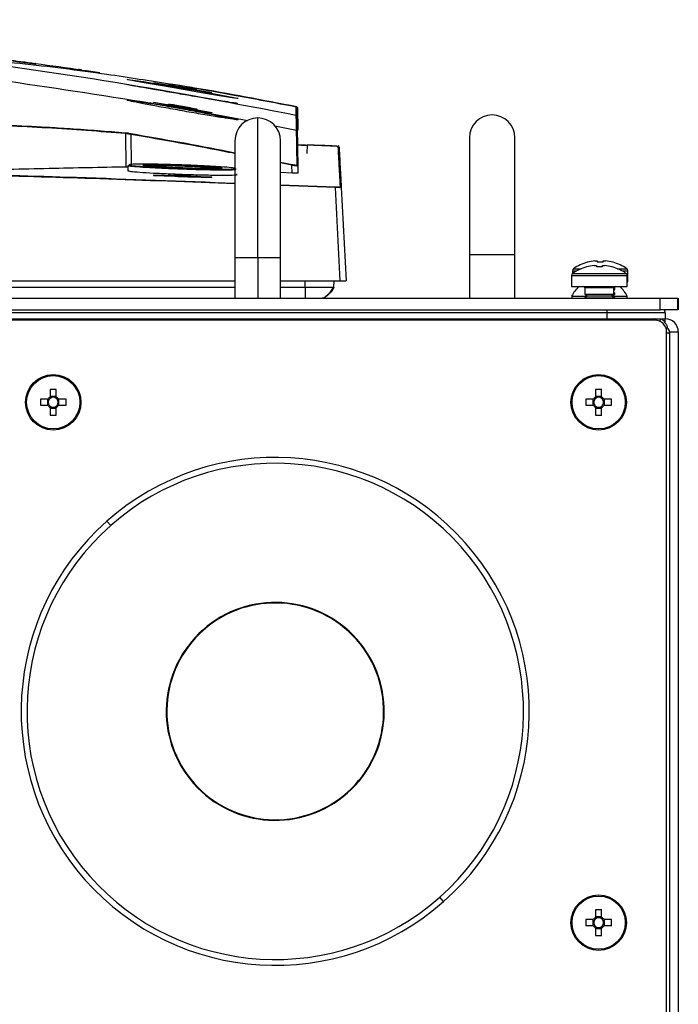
# Model space of a CAD drawing. Header units: millimetres. Extents: x 155400 to 158181, y 110641 to 115017.
# Tile 17 of 126: x 157180 to 157293, y 111764 to 111933. Entities that reach past the tile are written whole.
import ezdxf

# ---------------------------------------------------------------- set-up
doc = ezdxf.new("R2010")
doc.units = ezdxf.units.MM

msp = doc.modelspace()

# ---------------------------------------------------------------- linework, layer by layer
at = {"color": 7, "linetype": 'Continuous', "lineweight": 25}
for p, q in [((157198.2, 111922.42), (157198.22, 111922.42)), ((157206.4, 111921.23), (157202.7, 111921.86)), ((157202.7, 111921.86), (157202.7, 111921.84)), ((157202.7, 111921.84), (157206.4, 111921.22)), ((157205.27, 111921.48), (157205.27, 111921.45)), ((157205.27, 111921.45), (157210.12, 111920.61)), ((157209, 111920.84), (157206.4, 111921.29)), ((157206.4, 111921.22), (157206.4, 111921.23)), ((157212.7, 111920.13), (157209, 111920.78)), ((157209, 111920.78), (157209, 111920.77)), ((157209, 111920.77), (157212.7, 111920.12)), ((157210.12, 111920.61), (157210.12, 111920.64)), ((157212.7, 111920.12), (157212.7, 111920.13)), ((157202.7, 111918.5), (157206.4, 111917.86)), ((157202.7, 111918.46), (157202.7, 111918.5)), ((157206.4, 111917.83), (157202.7, 111918.46)), ((157205.27, 111918.12), (157205.27, 111918.2)), ((157210.12, 111917.26), (157205.27, 111918.12)), ((157206.4, 111918), (157206.4, 111917.92)), ((157209, 111917.55), (157206.4, 111918)), ((157206.4, 111917.83), (157206.4, 111917.86)), ((157209, 111917.46), (157209, 111917.55)), ((157209, 111917.4), (157212.7, 111916.74)), ((157209, 111917.4), (157209, 111917.37)), ((157212.7, 111916.7), (157209, 111917.37)), ((157210.12, 111917.34), (157210.12, 111917.26)), ((157212.7, 111916.74), (157212.7, 111916.7)), ((157213.06, 111916.48), (157218.85, 111915.36)), ((157227.17, 111916.24), (157227.17, 111916.26)), ((157227.25, 111917.73), (157227.25, 111917.73)), ((157227.33, 111913.75), (157227.26, 111917.54)), ((157227.38, 111917.59), (157227.44, 111913.74)), ((157220.57, 111891.93), (157220.57, 111915.83)), ((157223.49, 111914.47), (157227.21, 111913.75)), ((157227.29, 111916.11), (157227.29, 111916.1)), ((157227.31, 111914.81), (157227.33, 111913.78)), ((157227.39, 111910.57), (157227.31, 111914.79)), ((157198.06, 111907.41), (157198, 111913.15)), ((157198.86, 111913.01), (157198.91, 111907.72)), ((157227.21, 111913.75), (157227.21, 111913.75)), ((157227.33, 111913.6), (157227.33, 111913.6)), ((157227.33, 111913.6), (157227.33, 111913.6)), ((157216.67, 111911.93), (157216.67, 111891.93)), ((157224.47, 111891.93), (157224.47, 111911.93)), ((157234.36, 111910.94), (157227.37, 111911.19)), ((157229.02, 111911.21), (157228.99, 111909.71)), ((157256.8, 111912.43), (157256.8, 111892.43)), ((157264.6, 111892.43), (157264.6, 111912.43)), ((157224.47, 111908.27), (157226.47, 111907.86)), ((157226.43, 111907.72), (157224.47, 111908.12)), ((157198.32, 111907.64), (157198.83, 111907.71)), ((157198.32, 111907.64), (157198.32, 111906.79)), ((157205.27, 111906.14), (157205.27, 111906.02)), ((157206.4, 111905.99), (157206.4, 111906.1)), ((157209, 111906.01), (157206.4, 111906.1)), ((157212.9, 111907.05), (157212.9, 111907.27)), ((157226.46, 111906.39), (157224.47, 111906.47)), ((157226.46, 111906.39), (157226.43, 111907.72)), ((157227.44, 111907.58), (157227.46, 111906.38)), ((157206.4, 111905.9), (157202.7, 111906.03)), ((157202.7, 111906.03), (157202.7, 111905.98)), ((157202.7, 111905.98), (157206.4, 111905.85)), ((157205.27, 111906.02), (157210.12, 111905.85)), ((157206.4, 111905.85), (157206.4, 111905.9)), ((157209, 111906.01), (157209, 111905.89)), ((157212.7, 111905.68), (157209, 111905.81)), ((157209, 111905.81), (157209, 111905.76)), ((157209, 111905.76), (157212.7, 111905.63)), ((157210.12, 111905.85), (157210.12, 111905.96)), ((157212.7, 111905.63), (157212.7, 111905.68)), ((157224.47, 111904.38), (157233.87, 111904.04)), ((157233.86, 111903.9), (157224.47, 111904.24)), ((157234.7, 111887.93), (157233.86, 111903.9)), ((157234.86, 111903.89), (157235.7, 111887.93)), ((157216.67, 111891.93), (157216.67, 111884.93)), ((157216.67, 111891.93), (157220.57, 111891.93)), ((157220.57, 111891.93), (157220.57, 111884.93)), ((157220.57, 111891.93), (157224.47, 111891.93)), ((157224.47, 111884.93), (157224.47, 111891.93)), ((157256.8, 111892.43), (157256.8, 111884.93)), ((157256.8, 111892.43), (157264.6, 111892.43)), ((157264.6, 111884.93), (157264.6, 111892.43)), ((157277.01, 111891.11), (157277, 111891.12)), ((157278.3, 111891.36), (157278.68, 111891.36)), ((157278.68, 111891.36), (157278.68, 111891.11)), ((157279.71, 111891.11), (157279.71, 111891.36)), ((157279.71, 111891.36), (157280.1, 111891.36)), ((157281.4, 111891.12), (157281.39, 111891.11)), ((157274.45, 111889.63), (157274.45, 111889.16)), ((157274.45, 111889.63), (157275.2, 111889.63)), ((157274.5, 111889.2), (157279.06, 111889.2)), ((157274.64, 111890), (157275.96, 111890)), ((157276.87, 111890.31), (157276.86, 111890.32)), ((157278.16, 111890.56), (157278.55, 111890.56)), ((157278.55, 111890.56), (157278.55, 111890.31)), ((157279.06, 111889.2), (157283.62, 111889.2)), ((157279.58, 111890.31), (157279.58, 111890.56)), ((157279.58, 111890.56), (157279.96, 111890.56)), ((157281.26, 111890.32), (157281.25, 111890.31)), ((157282.16, 111890), (157283.76, 111890)), ((157282.92, 111889.63), (157283.95, 111889.63)), ((157283.95, 111887.73), (157283.95, 111889.63)), ((157147.45, 111887.93), (157216.67, 111887.93)), ((157224.47, 111887.93), (157234.7, 111887.93)), ((157228.7, 111886.86), (157228.7, 111887.93)), ((157233.59, 111886.86), (157233.63, 111887.93)), ((157274.31, 111888.83), (157274.31, 111886.93)), ((157274.31, 111888.83), (157279.06, 111888.83)), ((157279.06, 111888.83), (157283.81, 111888.83)), ((157283.81, 111886.93), (157283.81, 111888.83)), ((157283.81, 111887.73), (157283.95, 111887.73)), ((157147.54, 111886.86), (157216.67, 111886.86)), ((157224.47, 111886.86), (157228.7, 111886.86)), ((157274.31, 111886.93), (157279.06, 111886.93)), ((157276.56, 111886.73), (157276.56, 111885.64)), ((157279.06, 111886.73), (157276.56, 111886.73)), ((157279.06, 111886.93), (157283.81, 111886.93)), ((157281.56, 111886.73), (157279.06, 111886.73)), ((157281.56, 111885.64), (157281.56, 111886.73)), ((157281.56, 111886.34), (157281.7, 111886.44)), ((157281.56, 111886.44), (157281.7, 111886.44)), ((157281.7, 111885.82), (157281.56, 111885.91)), ((157281.56, 111885.82), (157281.7, 111885.82)), ((157281.7, 111886.44), (157281.7, 111886.92)), ((157281.7, 111885.64), (157281.7, 111885.82)), ((156851.7, 111884.93), (157289.45, 111884.93)), ((157274.32, 111885.31), (157274.32, 111884.93)), ((157274.32, 111885.31), (157276.98, 111885.31)), ((157276.56, 111885.64), (157277.01, 111885.33)), ((157276.56, 111885.64), (157281.56, 111885.64)), ((157277.01, 111885.33), (157276.56, 111885.02)), ((157276.56, 111885.02), (157276.56, 111884.93)), ((157276.56, 111885.02), (157281.56, 111885.02)), ((157277.01, 111885.33), (157281.12, 111885.33)), ((157281.12, 111885.33), (157281.56, 111885.64)), ((157281.56, 111885.02), (157281.12, 111885.33)), ((157281.12, 111885.33), (157281.25, 111885.33)), ((157281.25, 111885.33), (157281.7, 111885.64)), ((157281.7, 111885.02), (157281.25, 111885.33)), ((157281.28, 111885.31), (157283.82, 111885.31)), ((157281.56, 111885.64), (157281.7, 111885.64)), ((157281.56, 111884.93), (157281.56, 111885.02)), ((157281.56, 111885.02), (157281.7, 111885.02)), ((157281.7, 111884.93), (157281.7, 111885.02)), ((157283.82, 111884.93), (157283.82, 111885.31)), ((157289.45, 111882.93), (157289.45, 111884.93)), ((157289.45, 111884.93), (157292.45, 111884.93)), ((157292.45, 111884.93), (157292.45, 111882.93)), ((157292.45, 111884.93), (157292.57, 111884.93)), ((157292.57, 111884.93), (157292.57, 111882.93)), ((156851.7, 111882.93), (157289.45, 111882.93)), ((157280.32, 111882.43), (156860.82, 111882.43)), ((157280.32, 111882.43), (157280.32, 111881.43)), ((157292.45, 111882.93), (157289.45, 111882.93)), ((157290.32, 111882.43), (157290.32, 111881.43)), ((157292.57, 111882.93), (157292.45, 111882.93)), ((157288.57, 111881.18), (156852.57, 111881.18)), ((156860.82, 111881.43), (157280.32, 111881.43)), ((157280.32, 111881.43), (157288.51, 111881.43)), ((157288.51, 111881.43), (157289.07, 111881.43)), ((157289.07, 111881.43), (157289.56, 111881.38)), ((157289.07, 111881.43), (157290.32, 111881.43)), ((157290.32, 111880.7), (157290.32, 111881.43)), ((157290.73, 111879.81), (157290.46, 111879.72)), ((157290.57, 111654.18), (157290.57, 111879.18)), ((157291.07, 111879.18), (157292.57, 111879.18)), ((157291.07, 111879.18), (157291.07, 111676.43)), ((157292.57, 111879.18), (157292.57, 111676.43)), ((157185.05, 111869.31), (157185.05, 111868.02)), ((157186.08, 111868.02), (157186.08, 111869.31)), ((157278.42, 111869.31), (157278.42, 111868.02)), ((157279.45, 111868.02), (157279.45, 111869.31)), ((157184.66, 111867.63), (157183.37, 111867.63)), ((157184.58, 111867.63), (157184.58, 111866.6)), ((157186.08, 111868.1), (157185.05, 111868.1)), ((157187.75, 111867.63), (157186.46, 111867.63)), ((157186.54, 111866.6), (157186.54, 111867.63)), ((157278.03, 111867.63), (157276.75, 111867.63)), ((157277.95, 111867.63), (157277.95, 111866.6)), ((157279.45, 111868.1), (157278.42, 111868.1)), ((157281.12, 111867.63), (157279.84, 111867.63)), ((157279.92, 111866.6), (157279.92, 111867.63)), ((157183.37, 111866.6), (157184.66, 111866.6)), ((157185.05, 111866.22), (157185.05, 111864.93)), ((157185.05, 111866.13), (157186.08, 111866.13)), ((157186.08, 111864.93), (157186.08, 111866.22)), ((157186.46, 111866.6), (157187.75, 111866.6)), ((157276.75, 111866.6), (157278.03, 111866.6)), ((157278.42, 111866.22), (157278.42, 111864.93)), ((157278.42, 111866.13), (157279.45, 111866.13)), ((157279.45, 111864.93), (157279.45, 111866.22)), ((157279.84, 111866.6), (157281.12, 111866.6)), ((157194.74, 111846.75), (157195.41, 111846)), ((157211.21, 111828.15), (157211.28, 111828.07)), ((157235.94, 111800.21), (157235.87, 111800.28)), ((157252.4, 111781.6), (157251.74, 111782.35)), ((157278.42, 111780.18), (157278.42, 111778.89)), ((157279.45, 111778.89), (157279.45, 111780.18)), ((157278.03, 111778.51), (157276.75, 111778.51)), ((157277.95, 111778.51), (157277.95, 111777.48)), ((157279.45, 111778.98), (157278.42, 111778.98)), ((157281.12, 111778.51), (157279.84, 111778.51)), ((157279.92, 111777.48), (157279.92, 111778.51)), ((157276.75, 111777.48), (157278.03, 111777.48)), ((157278.42, 111777.09), (157278.42, 111775.8)), ((157278.42, 111777.01), (157279.45, 111777.01)), ((157279.45, 111775.8), (157279.45, 111777.09)), ((157279.84, 111777.48), (157281.12, 111777.48))]:
    msp.add_line(p, q, dxfattribs=at)
at = {"color": 7, "linetype": 'Continuous', "lineweight": 25, "flags": 128}
for points in [[(157198.27, 111922.42), (157199.18, 111922.31), (157201.02, 111922.04), (157203.6, 111921.63), (157206.67, 111921.12), (157209.88, 111920.56), (157212.88, 111920.02), (157215.27, 111919.55), (157216.78, 111919.24), (157217.2, 111919.14), (157217, 111919.13), (157215.8, 111919.32), (157213.71, 111919.66), (157210.95, 111920.14), (157207.79, 111920.69), (157204.59, 111921.24), (157201.74, 111921.74), (157199.6, 111922.13), (157198.41, 111922.36), (157198.2, 111922.42), (157198.2, 111922.42)], [(157227.23, 111917.63), (157227.24, 111917.64), (157227.24, 111917.67), (157227.25, 111917.69), (157227.25, 111917.71), (157227.25, 111917.72), (157227.25, 111917.73), (157227.25, 111917.73)], [(157227.26, 111917.59), (157227.28, 111917.59), (157227.31, 111917.59), (157227.33, 111917.59), (157227.35, 111917.59), (157227.36, 111917.59), (157227.37, 111917.59), (157227.38, 111917.59)], [(157213.9, 111907.17), (157212.9, 111907.27), (157212.9, 111907.27), (157212.9, 111907.27)]]:
    msp.add_lwpolyline(points, dxfattribs=at)
at = {"color": 7, "linetype": 'Continuous', "lineweight": 25}
for centre, radius in [((157185.56, 111867.12), 4.75), ((157185.56, 111867.12), 4.56), ((157278.94, 111867.12), 4.75), ((157278.94, 111867.12), 4.56), ((157278.94, 111777.99), 4.75), ((157278.94, 111777.99), 4.56)]:
    msp.add_circle(centre, radius, dxfattribs=at)
for centre, radius, start, end in [((157227.11, 111917.54), 0.15, 1.0001, 78.9053), ((157227.14, 111916.09), 0.15, 1.0049, 78.5337), ((157227.23, 111917.59), 0.15, 1, 78.9266), ((157260.7, 111912.43), 3.9, 0, 180), ((157220.57, 111911.93), 3.9, 90, 180), ((157220.57, 111911.93), 3.9, 0, 90), ((157197.86, 111913.15), 0.141, 356.2469, 74.6182), ((157212.5, 111910.69), 13.83, 169.7689, 170.3789), ((157234.35, 111910.87), 0.15, 0.0936, 84.6267), ((157237.61, 111905.38), 11.41, 167.4605, 168.1997), ((157227.29, 111907.58), 0.15, 1.0297, 78.0459), ((157251.06, 111903.21), 17.21, 177.2273, 177.7004), ((157234.71, 111903.88), 0.15, 3.0153, 87.607), ((157279.2, 111883.43), 8, 105.9373, 124.7179), ((157279.2, 111883.43), 7.98, 96.4808, 105.9151), ((157279.2, 111882.33), 8.79, 86.6394, 93.3606), ((157279.2, 111883.43), 7.98, 74.0849, 83.5192), ((157279.2, 111883.43), 8, 55.2821, 74.0627), ((157274.76, 111888.83), 0.45, 124.7179, 180), ((157274.9, 111889.63), 0.45, 124.7179, 180), ((157279.06, 111882.63), 8, 105.9373, 124.7179), ((157279.06, 111882.63), 7.98, 96.4808, 105.9151), ((157279.06, 111881.53), 8.79, 86.6394, 93.3606), ((157279.06, 111882.63), 7.98, 74.0849, 83.5192), ((157279.06, 111882.63), 8, 55.2821, 74.0627), ((157283.36, 111888.83), 0.45, 0, 55.2821), ((157283.5, 111889.63), 0.45, 0, 55.2821), ((157279.07, 111882.92), 5.32, 131.1047, 153.3384), ((157276.36, 111886.73), 0.2, 0, 90), ((157281.76, 111886.73), 0.2, 90, 180), ((157279.07, 111882.92), 5.32, 26.6616, 48.8953), ((157288.57, 111879.18), 2, 0, 90), ((157290.32, 111879.18), 2.25, 0, 90), ((157290.32, 111879.18), 0.75, 0, 60.4083), ((157185.56, 111851.71), 17.61, 88.3239, 91.6761), ((157278.94, 111851.71), 17.61, 88.3239, 91.6761), ((157200.97, 111867.12), 17.61, 178.3239, 181.6761), ((157185.56, 111867.12), 1.04, 119.7494, 150.2506), ((157185.56, 111867.12), 0.851, 142.7589, 217.2411), ((157185.56, 111867.12), 0.851, 127.2411, 142.7589), ((157185.56, 111867.12), 0.851, 52.7589, 127.2411), ((157185.56, 111867.12), 1.04, 29.7494, 60.2506), ((157185.56, 111867.12), 0.851, 37.2411, 52.7589), ((157185.56, 111867.12), 0.851, 322.7589, 37.2411), ((157170.15, 111867.12), 17.61, 358.3239, 1.6761), ((157294.35, 111867.12), 17.61, 178.3239, 181.6761), ((157278.94, 111867.12), 1.04, 119.7494, 150.2506), ((157278.94, 111867.12), 0.851, 142.7589, 217.2411), ((157278.94, 111867.12), 0.851, 127.2411, 142.7589), ((157278.94, 111867.12), 0.851, 52.7589, 127.2411), ((157278.94, 111867.12), 1.04, 29.7494, 60.2506), ((157278.94, 111867.12), 0.851, 37.2411, 52.7589), ((157278.94, 111867.12), 0.851, 322.7589, 37.2411), ((157263.52, 111867.12), 17.61, 358.3239, 1.6761), ((157185.56, 111867.12), 1.04, 209.7494, 240.2506), ((157185.56, 111867.12), 0.851, 217.2411, 232.7589), ((157185.56, 111867.12), 0.851, 232.7589, 307.2411), ((157185.56, 111867.12), 1.04, 299.7494, 330.2506), ((157185.56, 111867.12), 0.851, 307.2411, 322.7589), ((157278.94, 111867.12), 1.04, 209.7494, 240.2506), ((157278.94, 111867.12), 0.851, 217.2411, 232.7589), ((157278.94, 111867.12), 0.851, 232.7589, 307.2411), ((157278.94, 111867.12), 0.851, 307.2411, 322.7589), ((157278.94, 111867.12), 1.04, 299.7494, 330.2506), ((157185.56, 111882.53), 17.61, 268.3239, 271.6761), ((157278.94, 111882.53), 17.61, 268.3239, 271.6761), ((157223.57, 111814.18), 43.5, 311.5118, 131.5118), ((157223.57, 111814.18), 42.5, 311.5118, 131.5118), ((157223.57, 111814.18), 43.5, 131.5118, 311.5118), ((157223.57, 111814.18), 42.5, 131.5118, 311.5118), ((157223.57, 111814.18), 18.66, 311.5118, 131.5118), ((157223.57, 111814.18), 18.56, 311.5118, 131.5118), ((157223.57, 111814.18), 18.66, 131.5118, 311.5118), ((157223.57, 111814.18), 18.56, 131.5118, 311.5118), ((157278.94, 111762.58), 17.61, 88.3239, 91.6761), ((157294.35, 111777.99), 17.61, 178.3239, 181.6761), ((157278.94, 111777.99), 1.04, 119.7494, 150.2506), ((157278.94, 111777.99), 0.851, 142.7589, 217.2411), ((157278.94, 111777.99), 0.851, 127.2411, 142.7589), ((157278.94, 111777.99), 0.851, 52.7589, 127.2411), ((157278.94, 111777.99), 1.04, 29.7494, 60.2506), ((157278.94, 111777.99), 0.851, 37.2411, 52.7589), ((157278.94, 111777.99), 0.851, 322.7589, 37.2411), ((157263.52, 111777.99), 17.61, 358.3239, 1.6761), ((157278.94, 111777.99), 1.04, 209.7494, 240.2506), ((157278.94, 111777.99), 0.851, 217.2411, 232.7589), ((157278.94, 111777.99), 0.851, 232.7589, 307.2411), ((157278.94, 111777.99), 1.04, 299.7494, 330.2506), ((157278.94, 111777.99), 0.851, 307.2411, 322.7589), ((157278.94, 111793.4), 17.61, 268.3239, 271.6761)]:
    msp.add_arc(centre, radius, start, end, dxfattribs=at)
for points, knots in [([(157227.17, 111916.26), (157216.85, 111918.22), (157196.23, 111922.15), (157165.05, 111926.44), (157133.73, 111929.56), (157102.28, 111931.42), (157070.77, 111932.04), (157039.25, 111931.42), (157007.78, 111929.57), (156976.42, 111926.45), (156945.19, 111922.16), (156924.55, 111918.23), (156914.23, 111916.26)], [0, 0, 0, 0, 0.100013, 0.199862, 0.299712, 0.399716, 0.499806, 0.599806, 0.69988, 0.799952, 0.89994, 1, 1, 1, 1]), ([(157070.81, 111932.65), (157071.79, 111932.65), (157073.74, 111932.65), (157076.68, 111932.63), (157079.61, 111932.61), (157082.54, 111932.57), (157085.48, 111932.52), (157088.41, 111932.46), (157091.34, 111932.39), (157094.27, 111932.31), (157097.2, 111932.23), (157100.13, 111932.12), (157108.91, 111931.79), (157120.63, 111931.18), (157132.42, 111930.33), (157137.82, 111929.89), (157139.7, 111929.73), (157140.99, 111929.62), (157142.18, 111929.51), (157143.16, 111929.43), (157143.81, 111929.37), (157144.47, 111929.31), (157145.3, 111929.23), (157146.3, 111929.14), (157147.29, 111929.05), (157148.28, 111928.96), (157149.58, 111928.84), (157151.16, 111928.69), (157152.99, 111928.51), (157154.72, 111928.34), (157156.35, 111928.18), (157157.6, 111928.05), (157158.54, 111927.96), (157159.09, 111927.9), (157159.51, 111927.86), (157159.78, 111927.83), (157160.09, 111927.8), (157160.68, 111927.74), (157161.65, 111927.64), (157163.28, 111927.47), (157165.35, 111927.25), (157167.81, 111926.98), (157170.26, 111926.7), (157173.54, 111926.31), (157177.62, 111925.81), (157180.89, 111925.38), (157182.51, 111925.16)], [0, 0, 0, 0, 0.022617, 0.045234, 0.067852, 0.09047, 0.113087, 0.135704, 0.158321, 0.180936, 0.20355, 0.226162, 0.248772, 0.406835, 0.497547, 0.522427, 0.532094, 0.541085, 0.552497, 0.559741, 0.563794, 0.56751, 0.575277, 0.582944, 0.590893, 0.598733, 0.606586, 0.622149, 0.637718, 0.653417, 0.668902, 0.68457, 0.692379, 0.700197, 0.70399, 0.708082, 0.71039, 0.715972, 0.73088, 0.747531, 0.77909, 0.810647, 0.842208, 0.873764, 0.937248, 1, 1, 1, 1]), ([(157182.61, 111925.01), (157181.87, 111925.11), (157180.37, 111925.31), (157178.13, 111925.6), (157175.89, 111925.89), (157173.64, 111926.16), (157171.89, 111926.37), (157170.48, 111926.54), (157169.29, 111926.68), (157167.68, 111926.86), (157165.91, 111927.05), (157164.18, 111927.24), (157162.69, 111927.4), (157161.37, 111927.53), (157160.48, 111927.62), (157159.87, 111927.69), (157159.41, 111927.73), (157158.67, 111927.81), (157157.59, 111927.91), (157156.14, 111928.06), (157154.24, 111928.24), (157151.86, 111928.47), (157149.64, 111928.68), (157147.86, 111928.85), (157146.71, 111928.96), (157145.64, 111929.05), (157144.65, 111929.14), (157143.76, 111929.22), (157142.96, 111929.3), (157142.09, 111929.37), (157140.98, 111929.47), (157139.46, 111929.6), (157137.53, 111929.76), (157136.01, 111929.88), (157134.96, 111929.97), (157134.41, 111930.01), (157133.58, 111930.08), (157132.47, 111930.16), (157131.09, 111930.27), (157129.42, 111930.39), (157127.48, 111930.53), (157125.25, 111930.68), (157122.74, 111930.84), (157119.96, 111931.02), (157116.89, 111931.2), (157113.54, 111931.38), (157109.91, 111931.57), (157106, 111931.74), (157101.8, 111931.92), (157097.33, 111932.07), (157092.57, 111932.22), (157087.53, 111932.34), (157082.21, 111932.43), (157076.6, 111932.49), (157072.77, 111932.5), (157070.81, 111932.5)], [0, 0, 0, 0, 0.028855, 0.05771, 0.086563, 0.115416, 0.144268, 0.15431, 0.169679, 0.190375, 0.2164, 0.237815, 0.256976, 0.273882, 0.288533, 0.291382, 0.297247, 0.306126, 0.318017, 0.332915, 0.350818, 0.37172, 0.395617, 0.405414, 0.414494, 0.42285, 0.430489, 0.437415, 0.443624, 0.449115, 0.457631, 0.469354, 0.484286, 0.502428, 0.504515, 0.508757, 0.515156, 0.523711, 0.534425, 0.547297, 0.562329, 0.579521, 0.598874, 0.620389, 0.644068, 0.669911, 0.69792, 0.728095, 0.760437, 0.794946, 0.831623, 0.870468, 0.91148, 0.954658, 1, 1, 1, 1]), ([(156939.01, 111918.36), (156947.72, 111919.75), (156965.15, 111922.51), (156991.45, 111925.53), (157017.84, 111927.74), (157044.29, 111929.04), (157070.77, 111929.48), (157097.24, 111929.04), (157123.68, 111927.73), (157150.03, 111925.52), (157176.29, 111922.51), (157193.69, 111919.75), (157202.39, 111918.36)], [0, 0, 0, 0, 0.100003, 0.200035, 0.300159, 0.400217, 0.50023, 0.600324, 0.700383, 0.800282, 0.900117, 1, 1, 1, 1]), ([(157205.82, 111921.56), (157202.13, 111922.15), (157193.47, 111923.52), (157179.84, 111925.23), (157169.9, 111926.08), (157164.93, 111926.5)], [0, 0, 0, 0, 0.27104, 0.635519, 1, 1, 1, 1]), ([(157182.51, 111925.16), (157185.17, 111924.8), (157188.84, 111924.29), (157192.51, 111923.73), (157193.51, 111923.58)], [0, 0, 0, 0, 0.725473, 1, 1, 1, 1]), ([(157182.61, 111925.01), (157182.61, 111925.04), (157182.61, 111925.08), (157182.57, 111925.14), (157182.54, 111925.16), (157182.51, 111925.16)], [0, 0, 0, 0, 0.5, 0.5, 1, 1, 1, 1]), ([(157190.4, 111924.05), (157190.35, 111924.06), (157190.18, 111924.08), (157190, 111924.11), (157189.86, 111924.12)], [0, 0, 0, 0, 0.241791, 1, 1, 1, 1]), ([(157198.42, 111922.36), (157198.37, 111922.37), (157198.29, 111922.39), (157198.24, 111922.41), (157198.25, 111922.4), (157198.25, 111922.4)], [0, 0, 0, 0, 0.595569, 0.955737, 1, 1, 1, 1]), ([(157217.02, 111918.34), (157217.03, 111918.33), (157217.07, 111918.31), (157216.34, 111918.41), (157214.58, 111918.69), (157212.02, 111919.12), (157208.97, 111919.64), (157205.74, 111920.19), (157202.71, 111920.71), (157200.28, 111921.14), (157198.64, 111921.44), (157198.43, 111921.5), (157198.32, 111921.53)], [0, 0, 0, 0, 0.0319232, 0.1373178, 0.2426696, 0.3488644, 0.4567112, 0.5659493, 0.6757008, 0.784911, 0.8928411, 1, 1, 1, 1]), ([(157206.48, 111921.29), (157206.3, 111921.32), (157205.89, 111921.39), (157205.47, 111921.45), (157205.29, 111921.48), (157205.28, 111921.48), (157205.27, 111921.48)], [0, 0, 0, 0, 0.249768, 0.57792, 0.901469, 1, 1, 1, 1]), ([(157209.62, 111920.95), (157208.82, 111921.09), (157207.49, 111921.32), (157206.19, 111921.53), (157205.68, 111921.62)], [0, 0, 0, 0, 0.606375, 1, 1, 1, 1]), ([(157227.14, 111917.69), (157223.61, 111918.37), (157217.7, 111919.5), (157210.59, 111920.76), (157207.01, 111921.36), (157205.82, 111921.56)], [0, 0, 0, 0, 0.498279, 0.832309, 1, 1, 1, 1]), ([(157206.4, 111921.29), (157206.42, 111921.28), (157206.45, 111921.28), (157206.61, 111921.26), (157206.81, 111921.22), (157207.09, 111921.18), (157207.41, 111921.12), (157207.77, 111921.06), (157208.21, 111920.99), (157208.57, 111920.92), (157208.79, 111920.88), (157208.95, 111920.85), (157208.98, 111920.84), (157209, 111920.84)], [0, 0, 0, 0, 0.121721, 0.185183, 0.250264, 0.357879, 0.424822, 0.500395, 0.625164, 0.749947, 0.815837, 0.879534, 1, 1, 1, 1]), ([(157209, 111920.78), (157208.9, 111920.8), (157208.7, 111920.84), (157208.25, 111920.92), (157207.75, 111921.01), (157207.23, 111921.1), (157206.77, 111921.17), (157206.52, 111921.22), (157206.41, 111921.23), (157206.4, 111921.23)], [0, 0, 0, 0, 0.1609876, 0.3219061, 0.4844835, 0.6484444, 0.81229, 0.9745689, 1, 1, 1, 1]), ([(157206.4, 111921.22), (157206.5, 111921.2), (157206.7, 111921.16), (157207.15, 111921.08), (157207.65, 111921), (157208.16, 111920.91), (157208.62, 111920.83), (157208.88, 111920.79), (157208.98, 111920.77), (157209, 111920.77)], [0, 0, 0, 0, 0.160919, 0.32177, 0.484255, 0.648172, 0.812064, 0.974436, 1, 1, 1, 1]), ([(157227.25, 111917.72), (157221.44, 111918.85), (157214.52, 111920.21), (157207.53, 111921.31), (157206.42, 111921.49)], [0, 0, 0, 0, 0.840009, 1, 1, 1, 1]), ([(157210.12, 111920.64), (157210.1, 111920.65), (157210.04, 111920.66), (157209.64, 111920.74), (157209.22, 111920.82), (157209.01, 111920.85)], [0, 0, 0, 0, 0.332557, 0.665024, 1, 1, 1, 1]), ([(157213.06, 111916.48), (157213.89, 111916.31), (157215.55, 111915.98), (157216.99, 111915.63), (157217.43, 111915.47), (157216.77, 111915.52), (157215.13, 111915.76), (157212.67, 111916.16), (157209.65, 111916.68), (157206.38, 111917.26), (157203.24, 111917.83), (157200.61, 111918.32), (157198.81, 111918.69), (157198.04, 111918.89), (157198.36, 111918.91), (157199.72, 111918.76), (157201.3, 111918.53), (157202.27, 111918.38), (157202.39, 111918.36)], [0, 0, 0, 0, 0.066621, 0.133272, 0.199094, 0.264013, 0.328703, 0.393922, 0.460152, 0.527401, 0.595215, 0.662919, 0.729933, 0.79601, 0.861294, 0.926213, 0.991316, 1, 1, 1, 1]), ([(157202.45, 111918.22), (157201.63, 111918.34), (157200.72, 111918.48), (157199.43, 111918.65), (157199.02, 111918.7), (157198.66, 111918.73)], [0, 0, 0, 0, 0.473569, 0.531975, 1, 1, 1, 1]), ([(157202.39, 111918.36), (157202.39, 111918.36), (157203.28, 111918.23), (157205.29, 111917.91), (157208.55, 111917.34), (157211.2, 111916.85), (157212.62, 111916.57), (157213.06, 111916.48), (157213.06, 111916.48)], [0, 0, 0, 0, 0.000005, 0.285079, 0.570059, 0.857551, 0.999995, 1, 1, 1, 1]), ([(157212.95, 111916.34), (157212.5, 111916.43), (157211.13, 111916.7), (157208.52, 111917.19), (157205.27, 111917.77), (157203.39, 111918.07), (157202.45, 111918.22)], [0, 0, 0, 0, 0.142456, 0.429964, 0.714946, 1, 1, 1, 1]), ([(157205.27, 111918.2), (157205.3, 111918.2), (157205.35, 111918.2), (157205.75, 111918.15), (157206.17, 111918.09), (157206.38, 111918.05)], [0, 0, 0, 0, 0.3329076, 0.6657755, 1, 1, 1, 1]), ([(157206.4, 111918), (157206.42, 111918), (157206.45, 111918), (157206.61, 111917.98), (157206.82, 111917.95), (157207.09, 111917.91), (157207.41, 111917.86), (157207.77, 111917.79), (157208.21, 111917.71), (157208.57, 111917.64), (157208.79, 111917.6), (157208.95, 111917.56), (157208.98, 111917.55), (157209, 111917.55)], [0, 0, 0, 0, 0.122426, 0.185621, 0.250027, 0.360798, 0.427016, 0.500327, 0.625054, 0.749707, 0.81637, 0.880365, 1, 1, 1, 1]), ([(157206.4, 111917.86), (157206.5, 111917.85), (157206.7, 111917.82), (157207.14, 111917.75), (157207.64, 111917.66), (157208.15, 111917.57), (157208.62, 111917.48), (157208.88, 111917.43), (157208.98, 111917.41), (157209, 111917.4)], [0, 0, 0, 0, 0.159579, 0.319088, 0.48034, 0.64371, 0.808009, 0.971569, 1, 1, 1, 1]), ([(157209, 111917.37), (157208.9, 111917.38), (157208.7, 111917.41), (157208.26, 111917.48), (157207.76, 111917.57), (157207.24, 111917.66), (157206.78, 111917.75), (157206.52, 111917.8), (157206.42, 111917.82), (157206.4, 111917.83)], [0, 0, 0, 0, 0.159644, 0.319216, 0.48058, 0.644033, 0.808309, 0.971766, 1, 1, 1, 1]), ([(157208.91, 111917.61), (157209.09, 111917.58), (157209.5, 111917.5), (157209.93, 111917.4), (157210.11, 111917.36), (157210.12, 111917.35), (157210.12, 111917.34)], [0, 0, 0, 0, 0.246225, 0.575262, 0.899377, 1, 1, 1, 1]), ([(157216.36, 111915.59), (157216.03, 111915.67), (157215.29, 111915.85), (157213.79, 111916.16), (157212.95, 111916.34)], [0, 0, 0, 0, 0.442513, 1, 1, 1, 1]), ([(157227.17, 111916.26), (157227.16, 111916.56), (157227.16, 111916.96), (157227.15, 111917.43), (157227.14, 111917.63), (157227.14, 111917.68), (157227.14, 111917.69)], [0, 0, 0, 0, 0.387947, 0.49586, 0.927516, 1, 1, 1, 1]), ([(157227.21, 111913.75), (157227.21, 111913.75), (157227.21, 111913.76), (157227.21, 111913.81), (157227.21, 111914.01), (157227.2, 111914.4), (157227.19, 111914.97), (157227.18, 111915.6), (157227.17, 111916.03), (157227.17, 111916.24)], [0, 0, 0, 0, 0.002747, 0.013737, 0.057697, 0.233535, 0.464279, 0.73214, 1, 1, 1, 1]), ([(157227.26, 111917.54), (157227.27, 111917.42), (157227.27, 111917.22), (157227.28, 111916.42), (157227.29, 111916.11)], [0, 0, 0, 0, 0.612051, 1, 1, 1, 1]), ([(157170.88, 111914.89), (157175.38, 111914.7), (157181.24, 111914.46), (157190.25, 111913.89), (157194.75, 111913.54), (157197.9, 111913.29)], [0, 0, 0, 0, 0.500229, 0.650652, 1, 1, 1, 1]), ([(157198, 111913.15), (157193.5, 111913.49), (157184.5, 111914.19), (157175.49, 111914.56), (157170.99, 111914.74)], [0, 0, 0, 0, 0.49977, 1, 1, 1, 1]), ([(157227.29, 111916.1), (157227.29, 111915.88), (157227.3, 111915.46), (157227.31, 111914.8), (157227.32, 111914.18), (157227.33, 111913.77), (157227.33, 111913.6)], [0, 0, 0, 0, 0.26786, 0.535721, 0.803581, 1, 1, 1, 1]), ([(157197.9, 111913.29), (157197.98, 111913.28), (157198.13, 111913.27), (157198.48, 111913.22), (157198.75, 111913.17), (157198.89, 111913.15)], [0, 0, 0, 0, 0.323195, 0.646272, 1, 1, 1, 1]), ([(157198.86, 111913.01), (157198.74, 111913.03), (157198.51, 111913.07), (157198.21, 111913.12), (157198.07, 111913.14), (157198, 111913.15)], [0, 0, 0, 0, 0.354356, 0.677378, 1, 1, 1, 1]), ([(157216.67, 111909.71), (157216.3, 111909.78), (157213.16, 111910.43), (157207.22, 111911.53), (157201.65, 111912.51), (157198.86, 111913.01)], [0, 0, 0, 0, 0.062558, 0.531247, 1, 1, 1, 1]), ([(157198.89, 111913.15), (157201.68, 111912.66), (157207.25, 111911.68), (157213.18, 111910.57), (157216.31, 111909.93), (157216.67, 111909.86)], [0, 0, 0, 0, 0.46952, 0.938976, 1, 1, 1, 1]), ([(157227.32, 111907.72), (157227.31, 111908.15), (157227.29, 111909.42), (157227.26, 111911.19), (157227.23, 111912.75), (157227.22, 111913.46), (157227.21, 111913.75)], [0, 0, 0, 0, 0.155795, 0.467388, 0.779009, 1, 1, 1, 1]), ([(157227.33, 111913.6), (157227.34, 111913.31), (157227.35, 111912.6), (157227.38, 111911.05), (157227.41, 111909.27), (157227.43, 111908), (157227.44, 111907.58)], [0, 0, 0, 0, 0.220991, 0.532584, 0.844205, 1, 1, 1, 1]), ([(157227.45, 111911.21), (157227.72, 111911.2), (157228.25, 111911.18), (157228.77, 111911.16), (157229.02, 111911.15)], [0, 0, 0, 0, 0.5296019, 1, 1, 1, 1]), ([(157234.24, 111910.86), (157234.19, 111910.9), (157234.1, 111910.98), (157233.97, 111910.99), (157233.91, 111911)], [0, 0, 0, 0, 0.497244, 1, 1, 1, 1]), ([(157234.72, 111904.03), (157234.68, 111904.78), (157234.6, 111906.28), (157234.51, 111908.03), (157234.44, 111909.39), (157234.4, 111910.04), (157234.39, 111910.37), (157234.37, 111910.67), (157234.36, 111910.93), (157234.36, 111910.94), (157234.36, 111910.94)], [0, 0, 0, 0, 0.187725, 0.375449, 0.563201, 0.750952, 0.762613, 0.809256, 0.99583, 1, 1, 1, 1]), ([(157234.49, 111910.87), (157234.49, 111910.87), (157234.5, 111910.87), (157234.5, 111910.86), (157234.5, 111910.85)], [0, 0, 0, 0, 0.158271, 1, 1, 1, 1]), ([(157234.5, 111910.82), (157234.5, 111910.82), (157234.5, 111910.81), (157234.53, 111910.23), (157234.58, 111909.25), (157234.65, 111907.89), (157234.74, 111906.14), (157234.82, 111904.64), (157234.86, 111903.89)], [0, 0, 0, 0, 0.132037, 0.322692, 0.492007, 0.661322, 0.830661, 1, 1, 1, 1]), ([(157216.67, 111907.2), (157216.51, 111907.23), (157216.12, 111907.3), (157214.35, 111907.44), (157211.81, 111907.59), (157208.77, 111907.73), (157205.62, 111907.83), (157202.7, 111907.9), (157200.37, 111907.91), (157198.78, 111907.88), (157198.58, 111907.82), (157198.48, 111907.79)], [0, 0, 0, 0, 0.086974, 0.201411, 0.315775, 0.430015, 0.544138, 0.658202, 0.772289, 0.886465, 1, 1, 1, 1]), ([(157198.48, 111907.79), (157198.48, 111907.79), (157198.48, 111907.76), (157198.84, 111907.68), (157199.87, 111907.59), (157201.16, 111907.49), (157202.74, 111907.39), (157205.66, 111907.26), (157208.81, 111907.14), (157211.84, 111907.06), (157214.39, 111907.03), (157216.25, 111907.04), (157216.67, 111907.09), (157216.88, 111907.11)], [0, 0, 0, 0, 0.000748, 0.1118953, 0.2230394, 0.223162, 0.3343489, 0.4454406, 0.5564169, 0.6673063, 0.7781771, 0.88909, 1, 1, 1, 1]), ([(157209.96, 111907.19), (157209.22, 111907.21), (157207.75, 111907.25), (157205.45, 111907.35), (157203.41, 111907.45), (157201.86, 111907.56), (157200.96, 111907.66), (157200.82, 111907.74), (157201.46, 111907.78), (157202.8, 111907.8), (157204.69, 111907.77), (157206.93, 111907.72), (157209.24, 111907.63), (157211.42, 111907.53), (157212.49, 111907.45), (157213.02, 111907.42)], [0, 0, 0, 0, 0.075645, 0.152715, 0.229899, 0.306913, 0.383995, 0.460852, 0.537804, 0.614638, 0.691627, 0.768631, 0.845749, 0.922874, 1, 1, 1, 1]), ([(157226.47, 111907.86), (157226.54, 111907.84), (157226.7, 111907.81), (157226.95, 111907.76), (157227.15, 111907.73), (157227.29, 111907.71), (157227.31, 111907.72), (157227.32, 111907.72)], [0, 0, 0, 0, 0.166881, 0.378097, 0.585597, 0.792807, 1, 1, 1, 1]), ([(156924.47, 111904.66), (156932.57, 111904.97), (156954.42, 111905.81), (156990.02, 111906.69), (157031.29, 111907.34), (157083, 111907.59), (157135.75, 111907.05), (157183.79, 111905.92), (157207.62, 111905.01), (157216.67, 111904.66)], [0, 0, 0, 0, 0.083183, 0.224384, 0.365585, 0.506786, 0.755173, 0.907024, 1, 1, 1, 1]), ([(157216.67, 111904.53), (157208.97, 111904.83), (157187.83, 111905.64), (157153.24, 111906.51), (157112.9, 111907.17), (157072.25, 111907.4), (157031.29, 111907.2), (156990.03, 111906.55), (156954.42, 111905.67), (156932.57, 111904.83), (156924.47, 111904.52)], [0, 0, 0, 0, 0.079134, 0.217121, 0.355168, 0.493215, 0.634402, 0.775606, 0.916793, 1, 1, 1, 1]), ([(157198.06, 111907.41), (157193.66, 111907.33), (157184.66, 111907.17), (157175.66, 111906.92), (157171.06, 111906.79)], [0, 0, 0, 0, 0.4889593, 1, 1, 1, 1]), ([(157198.32, 111907.41), (157198.31, 111907.41), (157198.2, 111907.41), (157198.13, 111907.41), (157198.06, 111907.41)], [0, 0, 0, 0, 0.0932561, 1, 1, 1, 1]), ([(157216.67, 111906.94), (157216.54, 111906.92), (157216.17, 111906.89), (157214.47, 111906.88), (157211.91, 111906.91), (157208.83, 111906.99), (157205.63, 111907.11), (157202.65, 111907.25), (157200.27, 111907.39), (157198.64, 111907.53), (157198.43, 111907.6), (157198.32, 111907.64)], [0, 0, 0, 0, 0.068306, 0.184538, 0.300725, 0.41693, 0.533224, 0.649639, 0.766153, 0.882708, 1, 1, 1, 1]), ([(157198.32, 111906.79), (157198.43, 111906.76), (157198.64, 111906.68), (157200.25, 111906.54), (157202.64, 111906.39), (157205.61, 111906.25), (157208.82, 111906.13), (157211.89, 111906.05), (157214.51, 111906.02), (157216.29, 111906.03), (157217.13, 111906.08), (157216.99, 111906.13), (157216.96, 111906.14)], [0, 0, 0, 0, 0.107465, 0.214927, 0.322455, 0.430021, 0.537555, 0.644998, 0.75233, 0.859574, 0.966796, 1, 1, 1, 1]), ([(157212.9, 111907.27), (157212.9, 111907.27), (157212.44, 111907.3), (157211.31, 111907.38), (157209.21, 111907.48), (157206.94, 111907.57), (157204.74, 111907.62), (157202.93, 111907.65), (157201.79, 111907.64), (157201.55, 111907.62), (157201.49, 111907.61)], [0, 0, 0, 0, 0.000004, 0.157501, 0.315, 0.472478, 0.629727, 0.786938, 0.943841, 1, 1, 1, 1]), ([(157206.41, 111906.16), (157206.25, 111906.16), (157205.87, 111906.17), (157205.47, 111906.16), (157205.29, 111906.15), (157205.28, 111906.14), (157205.27, 111906.14)], [0, 0, 0, 0, 0.22092, 0.557939, 0.894932, 1, 1, 1, 1]), ([(157206.4, 111906.1), (157206.41, 111906.1), (157206.42, 111906.1), (157206.52, 111906.11), (157206.76, 111906.11), (157207.11, 111906.11), (157207.44, 111906.1), (157207.75, 111906.09), (157208.07, 111906.08), (157208.38, 111906.06), (157208.62, 111906.05), (157208.81, 111906.03), (157208.96, 111906.02), (157208.98, 111906.01), (157209, 111906.01)], [0, 0, 0, 0, 0.065017, 0.128466, 0.250119, 0.371008, 0.434537, 0.499944, 0.602383, 0.670611, 0.750043, 0.825972, 0.893012, 1, 1, 1, 1]), ([(157213.02, 111907.42), (157213.44, 111907.38), (157214.27, 111907.31), (157214.61, 111907.23), (157214.21, 111907.17), (157213.06, 111907.15), (157211.53, 111907.16), (157210.39, 111907.18), (157209.96, 111907.19)], [0, 0, 0, 0, 0.178027, 0.356059, 0.53394, 0.71181, 0.889404, 1, 1, 1, 1]), ([(157227.44, 111907.58), (157227.43, 111907.58), (157227.41, 111907.57), (157227.24, 111907.59), (157227, 111907.62), (157226.72, 111907.67), (157226.52, 111907.7), (157226.43, 111907.72)], [0, 0, 0, 0, 0.207698, 0.415376, 0.622985, 0.833785, 1, 1, 1, 1]), ([(157227.46, 111906.38), (157227.45, 111906.38), (157227.42, 111906.37), (157227.25, 111906.37), (157227, 111906.37), (157226.72, 111906.38), (157226.53, 111906.39), (157226.46, 111906.39)], [0, 0, 0, 0, 0.214357, 0.428727, 0.642833, 0.856919, 1, 1, 1, 1]), ([(157209, 111905.81), (157208.9, 111905.82), (157208.7, 111905.83), (157208.25, 111905.86), (157207.75, 111905.88), (157207.24, 111905.9), (157206.79, 111905.9), (157206.52, 111905.9), (157206.42, 111905.9), (157206.4, 111905.9)], [0, 0, 0, 0, 0.161326, 0.322652, 0.483964, 0.64515, 0.806153, 0.966997, 1, 1, 1, 1]), ([(157206.4, 111905.85), (157206.5, 111905.84), (157206.7, 111905.83), (157207.15, 111905.8), (157207.65, 111905.78), (157208.16, 111905.77), (157208.61, 111905.76), (157208.88, 111905.76), (157208.98, 111905.76), (157209, 111905.76)], [0, 0, 0, 0, 0.161323, 0.322646, 0.483956, 0.645143, 0.80615, 0.966998, 1, 1, 1, 1]), ([(157234.86, 111903.89), (157234.86, 111903.89), (157234.85, 111903.89), (157234.72, 111903.88), (157234.5, 111903.88), (157234.2, 111903.89), (157233.98, 111903.89), (157233.86, 111903.9)], [0, 0, 0, 0, 0.144207, 0.357252, 0.570904, 0.785542, 1, 1, 1, 1]), ([(157233.87, 111904.04), (157233.97, 111904.04), (157234.16, 111904.03), (157234.41, 111904.02), (157234.6, 111904.02), (157234.7, 111904.03), (157234.71, 111904.03), (157234.72, 111904.03)], [0, 0, 0, 0, 0.214557, 0.429158, 0.642723, 0.855737, 1, 1, 1, 1]), ([(157234.7, 111887.93), (157234.77, 111887.93), (157234.9, 111887.93), (157235.15, 111887.93), (157235.42, 111887.93), (157235.61, 111887.93), (157235.69, 111887.93), (157235.7, 111887.93), (157235.7, 111887.93)], [0, 0, 0, 0, 0.1304646, 0.257458, 0.4999999, 0.7425315, 0.8695276, 1, 1, 1, 1]), ([(157228.7, 111886.86), (157228.7, 111886.8), (157228.7, 111886.64), (157228.7, 111886.22), (157228.7, 111885.66), (157228.7, 111885.19), (157228.7, 111884.96), (157228.7, 111884.94), (157228.7, 111884.93)], [0, 0, 0, 0, 0.06404, 0.169084, 0.5, 0.830916, 0.93596, 1, 1, 1, 1]), ([(157231.47, 111884.93), (157231.51, 111884.93), (157231.57, 111884.94), (157231.72, 111884.99), (157231.82, 111885.03), (157232.03, 111885.15), (157232.15, 111885.24), (157232.41, 111885.43), (157232.55, 111885.55), (157232.81, 111885.8), (157232.93, 111885.93), (157233.14, 111886.19), (157233.22, 111886.3), (157233.35, 111886.51), (157233.4, 111886.6), (157233.45, 111886.75), (157233.47, 111886.81), (157233.47, 111886.86)], [0, 0, 0, 0, 0.125, 0.125, 0.25, 0.25, 0.375, 0.375, 0.5, 0.5, 0.625, 0.625, 0.75, 0.75, 0.875, 0.875, 1, 1, 1, 1]), ([(157233.59, 111886.86), (157233.58, 111886.8), (157233.55, 111886.64), (157233.3, 111886.22), (157232.82, 111885.66), (157232.24, 111885.19), (157231.82, 111884.96), (157231.65, 111884.94), (157231.59, 111884.93)], [0, 0, 0, 0, 0.06404, 0.169084, 0.5, 0.830916, 0.93596, 1, 1, 1, 1]), ([(157280.32, 111882.93), (157280.32, 111882.83), (157280.32, 111882.67), (157280.32, 111882.5), (157280.32, 111882.43)], [0, 0, 0, 0, 0.57502, 1, 1, 1, 1]), ([(157290.32, 111882.43), (157290.32, 111882.52), (157290.31, 111882.69), (157290.25, 111882.85), (157290.23, 111882.93)], [0, 0, 0, 0, 0.544329, 1, 1, 1, 1]), ([(157288.6, 111881.23), (157288.58, 111881.28), (157288.56, 111881.4), (157288.53, 111881.42), (157288.51, 111881.43)], [0, 0, 0, 0, 0.468695, 1, 1, 1, 1]), ([(157289.42, 111880.96), (157289.43, 111881), (157289.47, 111881.12), (157289.52, 111881.26), (157289.54, 111881.34), (157289.56, 111881.38)], [0, 0, 0, 0, 0.164981, 0.57045, 1, 1, 1, 1]), ([(157290.32, 111880.7), (157290.28, 111880.79), (157290.18, 111880.96), (157289.99, 111881.16), (157289.78, 111881.31), (157289.63, 111881.35), (157289.56, 111881.38)], [0, 0, 0, 0, 0.2500959, 0.4997162, 0.7495014, 1, 1, 1, 1]), ([(157290.32, 111880.7), (157290.43, 111880.57), (157290.64, 111880.32), (157290.68, 111879.99), (157290.69, 111879.83)], [0, 0, 0, 0, 0.499561, 1, 1, 1, 1]), ([(157291.07, 111878.87), (157291.06, 111878.88), (157291.04, 111878.91), (157290.86, 111878.96), (157290.7, 111878.99), (157290.58, 111879), (157290.57, 111879)], [0, 0, 0, 0, 0.328388, 0.656777, 0.985165, 1, 1, 1, 1])]:
    msp.add_open_spline(points, degree=3, knots=knots, dxfattribs=at)
for points in [[(157202.39, 111918.36), (157202.4, 111918.36), (157202.42, 111918.35), (157202.44, 111918.32), (157202.45, 111918.27), (157202.45, 111918.23), (157202.45, 111918.22)], [(157212.95, 111916.34), (157212.95, 111916.35), (157212.96, 111916.37), (157212.97, 111916.4), (157212.98, 111916.42), (157212.99, 111916.45), (157213.01, 111916.46), (157213.03, 111916.48), (157213.04, 111916.48), (157213.06, 111916.48), (157213.06, 111916.48)], [(157227.17, 111916.26), (157227.18, 111916.25), (157227.22, 111916.24), (157227.26, 111916.21), (157227.28, 111916.16), (157227.29, 111916.13), (157227.29, 111916.11)], [(157227.21, 111913.75), (157227.23, 111913.74), (157227.26, 111913.73), (157227.3, 111913.7), (157227.33, 111913.66), (157227.33, 111913.62), (157227.33, 111913.6)], [(157227.21, 111913.75), (157227.23, 111913.74), (157227.26, 111913.73), (157227.3, 111913.7), (157227.33, 111913.66), (157227.33, 111913.62), (157227.33, 111913.6)], [(157233.91, 111911), (157232.28, 111911.07), (157230.65, 111911.14), (157229.02, 111911.21)], [(157213.02, 111907.42), (157213.01, 111907.41), (157212.98, 111907.41), (157212.94, 111907.38), (157212.91, 111907.33), (157212.9, 111907.29), (157212.9, 111907.27)], [(157228.7, 111886.86), (157229.34, 111886.86), (157230.62, 111886.86), (157232.24, 111886.86), (157233.37, 111886.86), (157233.52, 111886.86), (157233.59, 111886.86)], [(157290.32, 111882.43), (157290.29, 111882.43), (157290.21, 111882.43), (157289.62, 111882.43), (157288.69, 111882.43), (157287.44, 111882.43), (157285.92, 111882.43), (157284.18, 111882.43), (157282.29, 111882.43), (157280.98, 111882.43), (157280.32, 111882.43)]]:
    msp.add_open_spline(points, degree=3, dxfattribs=at)

doc.saveas('drawing.dxf')
